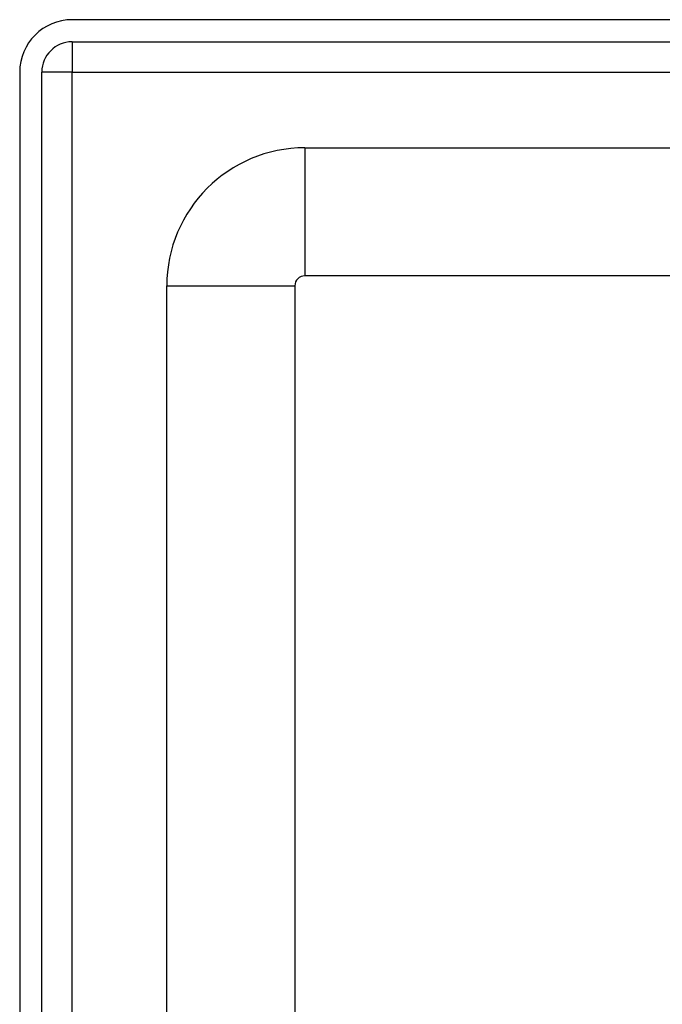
# Model space of a CAD drawing. Header units: inches. Extents: x 10 to 196, y 10 to 109.
# Tile 170 of 239: x 10.35 to 12.32, y 74.22 to 77.25. Entities that reach past the tile are written whole.
import ezdxf

# ---------------------------------------------------------------- set-up
doc = ezdxf.new("R2010")
doc.units = ezdxf.units.IN
doc.header["$MEASUREMENT"] = 0
doc.layers.add('Visible Edges(ANSI)', color=7, linetype='Continuous', lineweight=25)
doc.layers.add('Visible Tangent Edges(ANSI)', color=7, linetype='Continuous', lineweight=25)

msp = doc.modelspace()

# ---------------------------------------------------------------- linework, layer by layer
at = {"layer": 'Visible Edges(ANSI)'}
for p, q in [((34.1027, 77.246), (10.5067, 77.246)), ((10.5067, 77.178), (34.1027, 77.178)), ((10.3457, 77.085), (10.3457, 17.604)), ((10.4137, 17.604), (10.4137, 77.085)), ((11.2224, 76.8523), (33.3666, 76.8523)), ((33.3666, 76.4586), (11.2224, 76.4586)), ((10.7977, 73.3789), (10.7977, 76.4276)), ((11.1914, 76.4276), (11.1914, 73.3799))]:
    msp.add_line(p, q, dxfattribs=at)
for centre, radius in [((10.5067, 77.085), 0.161), ((10.5067, 77.085), 0.093), ((11.2224, 76.4276), 0.4247), ((11.2224, 76.4276), 0.031)]:
    msp.add_arc(centre, radius, 90, 180, dxfattribs=at)
at = {"layer": 'Visible Tangent Edges(ANSI)'}
for p, q in [((10.5067, 77.178), (10.5067, 77.085)), ((10.5067, 77.085), (10.4137, 77.085)), ((10.5067, 77.085), (34.1027, 77.085)), ((10.5067, 17.604), (10.5067, 77.085)), ((11.2224, 76.8523), (11.2224, 76.4586)), ((10.7977, 76.4276), (11.1914, 76.4276))]:
    msp.add_line(p, q, dxfattribs=at)

doc.saveas('drawing.dxf')
